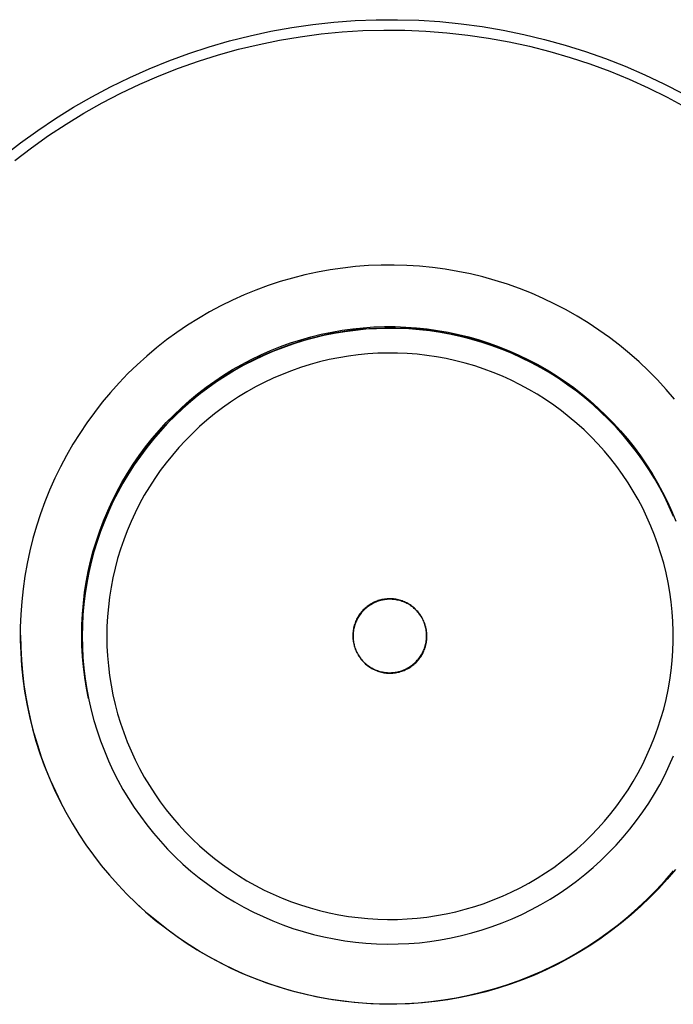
# Model space of a CAD drawing. Header units: millimetres. Extents: x 2619 to 3190, y 0 to 1912.
# Tile 10 of 15: x 3035 to 3088, y 95 to 175. Entities that reach past the tile are written whole.
import ezdxf

# ---------------------------------------------------------------- set-up
doc = ezdxf.new("R2010")
doc.units = ezdxf.units.MM
doc.layers.add('Make2D$Hidden$Curves', color=7, linetype='Continuous', true_color=0xe6e6e6)
doc.layers.add('Make2D$Visible$Curves', color=7, linetype='Continuous', true_color=0x000000)

msp = doc.modelspace()

# ---------------------------------------------------------------- linework, layer by layer
at = {"layer": 'Make2D$Hidden$Curves'}
for p, q in [((3055.204, 174.026), (3056.903, 174.331)), ((3056.903, 174.331), (3058.611, 174.578)), ((3058.611, 174.578), (3060.326, 174.765)), ((3060.326, 174.765), (3062.047, 174.893)), ((3062.047, 174.893), (3063.771, 174.961)), ((3063.771, 174.961), (3065.497, 174.97)), ((3065.497, 174.97), (3067.222, 174.92)), ((3067.222, 174.92), (3068.944, 174.81)), ((3068.944, 174.81), (3070.661, 174.64)), ((3070.661, 174.64), (3072.372, 174.411)), ((3072.372, 174.411), (3074.073, 174.124)), ((3051.844, 173.241), (3053.517, 173.662)), ((3053.517, 173.662), (3055.204, 174.026)), ((3055.92, 173.306), (3057.601, 173.588)), ((3057.601, 173.588), (3059.291, 173.812)), ((3059.291, 173.812), (3060.987, 173.976)), ((3060.987, 173.976), (3062.688, 174.082)), ((3062.688, 174.082), (3064.392, 174.129)), ((3064.392, 174.129), (3066.096, 174.117)), ((3066.096, 174.117), (3067.799, 174.046)), ((3067.799, 174.046), (3069.498, 173.916)), ((3069.498, 173.916), (3071.192, 173.727)), ((3071.192, 173.727), (3072.878, 173.479)), ((3074.073, 174.124), (3075.764, 173.778)), ((3075.764, 173.778), (3077.442, 173.373)), ((3048.546, 172.225), (3050.186, 172.762)), ((3050.186, 172.762), (3051.844, 173.241)), ((3052.593, 172.568), (3054.25, 172.966)), ((3054.25, 172.966), (3055.92, 173.306)), ((3072.878, 173.479), (3074.555, 173.173)), ((3074.555, 173.173), (3076.22, 172.809)), ((3076.22, 172.809), (3077.871, 172.387)), ((3077.442, 173.373), (3079.104, 172.911)), ((3079.104, 172.911), (3080.75, 172.392)), ((3046.925, 171.633), (3048.546, 172.225)), ((3049.325, 171.601), (3050.95, 172.113)), ((3050.95, 172.113), (3052.593, 172.568)), ((3077.871, 172.387), (3079.507, 171.909)), ((3080.75, 172.392), (3082.377, 171.817)), ((3045.325, 170.985), (3046.925, 171.633)), ((3047.718, 171.033), (3049.325, 171.601)), ((3079.507, 171.909), (3081.125, 171.374)), ((3081.125, 171.374), (3082.724, 170.783)), ((3082.377, 171.817), (3083.983, 171.185)), ((3083.983, 171.185), (3085.566, 170.499)), ((3043.749, 170.282), (3045.325, 170.985)), ((3044.568, 169.732), (3046.132, 170.41)), ((3046.132, 170.41), (3047.718, 171.033)), ((3082.724, 170.783), (3084.301, 170.137)), ((3085.566, 170.499), (3087.125, 169.758)), ((3040.675, 168.716), (3042.198, 169.526)), ((3042.198, 169.526), (3043.749, 170.282)), ((3043.029, 169.001), (3044.568, 169.732)), ((3084.301, 170.137), (3085.855, 169.437)), ((3087.125, 169.758), (3088.657, 168.964)), ((3041.516, 168.216), (3043.029, 169.001)), ((3085.855, 169.437), (3087.384, 168.684)), ((3039.18, 167.854), (3040.675, 168.716)), ((3040.031, 167.379), (3041.516, 168.216)), ((3087.384, 168.684), (3088.885, 167.878)), ((3037.715, 166.941), (3039.18, 167.854)), ((3038.576, 166.492), (3040.031, 167.379)), ((3036.283, 165.978), (3037.715, 166.941)), ((3037.152, 165.554), (3038.576, 166.492)), ((3034.885, 164.966), (3036.283, 165.978)), ((3035.762, 164.568), (3037.152, 165.554)), ((3033.523, 163.906), (3034.885, 164.966)), ((3034.407, 163.534), (3035.762, 164.568)), ((3059.157, 147.176), (3058.388, 146.964)), ((3059.934, 147.361), (3059.157, 147.176)), ((3060.716, 147.519), (3059.934, 147.361)), ((3061.504, 147.651), (3060.716, 147.519)), ((3062.296, 147.754), (3061.504, 147.651)), ((3063.09, 147.83), (3062.296, 147.754)), ((3063.887, 147.879), (3063.09, 147.83)), ((3064.685, 147.9), (3063.887, 147.879)), ((3065.484, 147.893), (3064.685, 147.9)), ((3066.281, 147.858), (3065.484, 147.893)), ((3067.077, 147.796), (3066.281, 147.858)), ((3067.871, 147.706), (3067.077, 147.796)), ((3068.66, 147.588), (3067.871, 147.706)), ((3069.445, 147.444), (3068.66, 147.588)), ((3070.225, 147.272), (3069.445, 147.444)), ((3070.998, 147.073), (3070.225, 147.272)), ((3056.873, 146.46), (3056.129, 146.169)), ((3057.626, 146.725), (3056.873, 146.46)), ((3058.388, 146.964), (3057.626, 146.725)), ((3071.764, 146.848), (3070.998, 147.073)), ((3072.522, 146.596), (3071.764, 146.848)), ((3073.27, 146.317), (3072.522, 146.596)), ((3055.397, 145.852), (3054.675, 145.51)), ((3056.129, 146.169), (3055.397, 145.852)), ((3074.008, 146.014), (3073.27, 146.317)), ((3074.736, 145.684), (3074.008, 146.014)), ((3075.451, 145.33), (3074.736, 145.684)), ((3053.27, 144.752), (3052.588, 144.337)), ((3053.966, 145.143), (3053.27, 144.752)), ((3054.675, 145.51), (3053.966, 145.143)), ((3076.154, 144.951), (3075.451, 145.33)), ((3076.843, 144.548), (3076.154, 144.951)), ((3052.588, 144.337), (3051.921, 143.899)), ((3077.518, 144.121), (3076.843, 144.548)), ((3078.177, 143.671), (3077.518, 144.121)), ((3051.269, 143.437), (3050.634, 142.953)), ((3051.921, 143.899), (3051.269, 143.437)), ((3078.82, 143.198), (3078.177, 143.671)), ((3079.447, 142.703), (3078.82, 143.198)), ((3050.016, 142.448), (3049.416, 141.921)), ((3050.634, 142.953), (3050.016, 142.448)), ((3080.056, 142.187), (3079.447, 142.703)), ((3049.416, 141.921), (3048.835, 141.374)), ((3080.647, 141.65), (3080.056, 142.187)), ((3081.219, 141.093), (3080.647, 141.65)), ((3048.273, 140.807), (3047.73, 140.221)), ((3048.835, 141.374), (3048.273, 140.807)), ((3081.771, 140.516), (3081.219, 141.093)), ((3047.73, 140.221), (3047.209, 139.616)), ((3082.303, 139.921), (3081.771, 140.516)), ((3047.209, 139.616), (3046.709, 138.994)), ((3082.814, 139.307), (3082.303, 139.921)), ((3083.303, 138.677), (3082.814, 139.307)), ((3046.231, 138.355), (3045.775, 137.699)), ((3046.709, 138.994), (3046.231, 138.355)), ((3083.77, 138.029), (3083.303, 138.677)), ((3045.775, 137.699), (3045.342, 137.028)), ((3084.214, 137.366), (3083.77, 138.029)), ((3045.342, 137.028), (3044.933, 136.343)), ((3084.635, 136.687), (3084.214, 137.366)), ((3044.933, 136.343), (3044.548, 135.643)), ((3085.032, 135.995), (3084.635, 136.687)), ((3085.405, 135.289), (3085.032, 135.995)), ((3044.548, 135.643), (3044.188, 134.931)), ((3085.753, 134.57), (3085.405, 135.289)), ((3044.188, 134.931), (3043.852, 134.207)), ((3086.077, 133.84), (3085.753, 134.57)), ((3043.852, 134.207), (3043.542, 133.471)), ((3086.374, 133.099), (3086.077, 133.84)), ((3043.542, 133.471), (3043.257, 132.725)), ((3086.646, 132.349), (3086.374, 133.099)), ((3042.998, 131.97), (3042.766, 131.206)), ((3043.257, 132.725), (3042.998, 131.97)), ((3086.891, 131.589), (3086.646, 132.349)), ((3042.766, 131.206), (3042.561, 130.434)), ((3087.11, 130.821), (3086.891, 131.589)), ((3042.561, 130.434), (3042.382, 129.656)), ((3087.302, 130.046), (3087.11, 130.821)), ((3042.382, 129.656), (3042.231, 128.872)), ((3087.467, 129.265), (3087.302, 130.046)), ((3042.231, 128.872), (3042.106, 128.084)), ((3087.605, 128.479), (3087.467, 129.265)), ((3042.106, 128.084), (3042.01, 127.291)), ((3087.715, 127.688), (3087.605, 128.479)), ((3042.01, 127.291), (3041.94, 126.496)), ((3087.798, 126.894), (3087.715, 127.688)), ((3041.94, 126.496), (3041.899, 125.699)), ((3087.854, 126.097), (3087.798, 126.894)), ((3041.899, 125.699), (3041.885, 124.9)), ((3087.882, 125.3), (3087.854, 126.097)), ((3041.885, 124.9), (3041.899, 124.102)), ((3087.882, 124.501), (3087.882, 125.3)), ((3041.899, 124.102), (3041.94, 123.305)), ((3087.854, 123.703), (3087.882, 124.501)), ((3041.94, 123.305), (3042.01, 122.509)), ((3087.798, 122.907), (3087.854, 123.703)), ((3042.01, 122.509), (3042.106, 121.717)), ((3087.715, 122.113), (3087.798, 122.907)), ((3042.106, 121.717), (3042.231, 120.928)), ((3087.605, 121.322), (3087.715, 122.113)), ((3042.231, 120.928), (3042.382, 120.144)), ((3087.467, 120.536), (3087.605, 121.322)), ((3042.382, 120.144), (3042.561, 119.366)), ((3087.302, 119.755), (3087.467, 120.536)), ((3042.561, 119.366), (3042.766, 118.595)), ((3087.11, 118.98), (3087.302, 119.755)), ((3042.766, 118.595), (3042.998, 117.831)), ((3086.891, 118.212), (3087.11, 118.98)), ((3042.998, 117.831), (3043.257, 117.076)), ((3086.646, 117.452), (3086.891, 118.212)), ((3043.257, 117.076), (3043.542, 116.33)), ((3086.374, 116.701), (3086.646, 117.452)), ((3043.542, 116.33), (3043.852, 115.594)), ((3085.753, 115.23), (3086.077, 115.961)), ((3086.077, 115.961), (3086.374, 116.701)), ((3043.852, 115.594), (3044.188, 114.87)), ((3085.405, 114.512), (3085.753, 115.23)), ((3044.188, 114.87), (3044.548, 114.157)), ((3085.032, 113.806), (3085.405, 114.512)), ((3044.548, 114.157), (3044.933, 113.458)), ((3084.635, 113.114), (3085.032, 113.806)), ((3044.933, 113.458), (3045.342, 112.772)), ((3045.342, 112.772), (3045.775, 112.102)), ((3084.214, 112.435), (3084.635, 113.114)), ((3045.775, 112.102), (3046.231, 111.446)), ((3083.77, 111.772), (3084.214, 112.435)), ((3046.231, 111.446), (3046.709, 110.807)), ((3083.303, 111.124), (3083.77, 111.772)), ((3046.709, 110.807), (3047.209, 110.184)), ((3082.303, 109.88), (3082.814, 110.493)), ((3082.814, 110.493), (3083.303, 111.124)), ((3047.209, 110.184), (3047.73, 109.58)), ((3047.73, 109.58), (3048.273, 108.994)), ((3081.771, 109.284), (3082.303, 109.88)), ((3048.273, 108.994), (3048.835, 108.427)), ((3081.219, 108.708), (3081.771, 109.284)), ((3048.835, 108.427), (3049.416, 107.879)), ((3080.056, 107.614), (3080.647, 108.151)), ((3080.647, 108.151), (3081.219, 108.708)), ((3049.416, 107.879), (3050.016, 107.353)), ((3050.016, 107.353), (3050.634, 106.847)), ((3079.447, 107.097), (3080.056, 107.614)), ((3050.634, 106.847), (3051.269, 106.364)), ((3051.269, 106.364), (3051.921, 105.902)), ((3078.177, 106.13), (3078.82, 106.603)), ((3078.82, 106.603), (3079.447, 107.097)), ((3051.921, 105.902), (3052.588, 105.464)), ((3076.843, 105.253), (3077.518, 105.68)), ((3077.518, 105.68), (3078.177, 106.13)), ((3052.588, 105.464), (3053.27, 105.049)), ((3053.27, 105.049), (3053.966, 104.658)), ((3075.451, 104.471), (3076.154, 104.85)), ((3076.154, 104.85), (3076.843, 105.253)), ((3053.966, 104.658), (3054.675, 104.291)), ((3054.675, 104.291), (3055.397, 103.949)), ((3074.008, 103.787), (3074.736, 104.117)), ((3074.736, 104.117), (3075.451, 104.471)), ((3055.397, 103.949), (3056.129, 103.632)), ((3056.129, 103.632), (3056.873, 103.341)), ((3056.873, 103.341), (3057.626, 103.076)), ((3071.764, 102.953), (3072.522, 103.205)), ((3072.522, 103.205), (3073.27, 103.483)), ((3073.27, 103.483), (3074.008, 103.787)), ((3057.626, 103.076), (3058.388, 102.837)), ((3058.388, 102.837), (3059.157, 102.625)), ((3059.157, 102.625), (3059.934, 102.44)), ((3059.934, 102.44), (3060.716, 102.281)), ((3068.66, 102.212), (3069.445, 102.357)), ((3069.445, 102.357), (3070.225, 102.529)), ((3070.225, 102.529), (3070.998, 102.728)), ((3070.998, 102.728), (3071.764, 102.953)), ((3060.716, 102.281), (3061.504, 102.15)), ((3061.504, 102.15), (3062.296, 102.047)), ((3062.296, 102.047), (3063.09, 101.971)), ((3063.09, 101.971), (3063.887, 101.922)), ((3063.887, 101.922), (3064.685, 101.901)), ((3064.685, 101.901), (3065.484, 101.908)), ((3065.484, 101.908), (3066.281, 101.943)), ((3066.281, 101.943), (3067.077, 102.005)), ((3067.077, 102.005), (3067.871, 102.095)), ((3067.871, 102.095), (3068.66, 102.212))]:
    msp.add_line(p, q, dxfattribs=at)
at = {"layer": 'Make2D$Visible$Curves'}
for p, q in [((3058.996, 154.469), (3057.978, 154.247)), ((3060.022, 154.654), (3058.996, 154.469)), ((3061.053, 154.804), (3060.022, 154.654)), ((3062.089, 154.918), (3061.053, 154.804)), ((3063.128, 154.996), (3062.089, 154.918)), ((3064.169, 155.038), (3063.128, 154.996)), ((3065.211, 155.044), (3064.169, 155.038)), ((3066.253, 155.014), (3065.211, 155.044)), ((3067.293, 154.947), (3066.253, 155.014)), ((3068.33, 154.844), (3067.293, 154.947)), ((3069.362, 154.706), (3068.33, 154.844)), ((3070.39, 154.531), (3069.362, 154.706)), ((3071.41, 154.321), (3070.39, 154.531)), ((3055.967, 153.7), (3054.978, 153.374)), ((3056.968, 153.991), (3055.967, 153.7)), ((3057.978, 154.247), (3056.968, 153.991)), ((3072.423, 154.076), (3071.41, 154.321)), ((3073.427, 153.795), (3072.423, 154.076)), ((3074.42, 153.48), (3073.427, 153.795)), ((3054, 153.014), (3053.035, 152.62)), ((3054.978, 153.374), (3054, 153.014)), ((3075.402, 153.131), (3074.42, 153.48)), ((3076.371, 152.748), (3075.402, 153.131)), ((3077.326, 152.331), (3076.371, 152.748)), ((3052.084, 152.193), (3051.149, 151.733)), ((3053.035, 152.62), (3052.084, 152.193)), ((3078.266, 151.881), (3077.326, 152.331)), ((3050.231, 151.241), (3049.33, 150.717)), ((3051.149, 151.733), (3050.231, 151.241)), ((3079.19, 151.399), (3078.266, 151.881)), ((3080.097, 150.886), (3079.19, 151.399)), ((3049.33, 150.717), (3048.448, 150.162)), ((3080.985, 150.341), (3080.097, 150.886)), ((3081.854, 149.765), (3080.985, 150.341)), ((3047.585, 149.577), (3046.744, 148.963)), ((3048.448, 150.162), (3047.585, 149.577)), ((3059.303, 149.422), (3060.149, 149.599)), ((3060.141, 149.503), (3060.999, 149.654)), ((3060.149, 149.599), (3061.001, 149.747)), ((3061.21, 149.629), (3060.354, 149.486)), ((3060.999, 149.654), (3061.862, 149.775)), ((3061.001, 149.747), (3061.858, 149.866)), ((3062.071, 149.741), (3061.21, 149.629)), ((3061.858, 149.866), (3062.718, 149.955)), ((3061.862, 149.775), (3062.729, 149.865)), ((3062.934, 149.824), (3062.071, 149.741)), ((3062.718, 149.955), (3063.581, 150.014)), ((3062.729, 149.865), (3063.598, 149.926)), ((3063.801, 149.877), (3062.934, 149.824)), ((3063.581, 150.014), (3064.445, 150.043)), ((3063.598, 149.926), (3064.469, 149.955)), ((3064.668, 149.899), (3063.801, 149.877)), ((3064.445, 150.043), (3065.309, 150.042)), ((3064.469, 149.955), (3065.34, 149.955)), ((3065.536, 149.892), (3064.668, 149.899)), ((3065.309, 150.042), (3066.173, 150.011)), ((3065.34, 149.955), (3066.211, 149.924)), ((3066.403, 149.854), (3065.536, 149.892)), ((3066.173, 150.011), (3067.036, 149.951)), ((3066.211, 149.924), (3067.08, 149.863)), ((3067.268, 149.787), (3066.403, 149.854)), ((3067.036, 149.951), (3067.896, 149.86)), ((3067.08, 149.863), (3067.947, 149.772)), ((3068.13, 149.689), (3067.268, 149.787)), ((3067.896, 149.86), (3068.752, 149.74)), ((3067.947, 149.772), (3068.81, 149.65)), ((3068.989, 149.561), (3068.13, 149.689)), ((3068.752, 149.74), (3069.604, 149.591)), ((3068.81, 149.65), (3069.668, 149.498)), ((3069.842, 149.404), (3068.989, 149.561)), ((3069.604, 149.591), (3070.45, 149.412)), ((3082.702, 149.16), (3081.854, 149.765)), ((3046.744, 148.963), (3045.924, 148.319)), ((3056.777, 148.603), (3057.606, 148.872)), ((3056.808, 148.716), (3057.631, 148.98)), ((3057.823, 148.882), (3056.995, 148.623)), ((3057.606, 148.872), (3058.443, 149.112)), ((3057.631, 148.98), (3058.463, 149.216)), ((3058.659, 149.113), (3057.823, 148.882)), ((3058.443, 149.112), (3059.289, 149.322)), ((3058.463, 149.216), (3059.303, 149.422)), ((3059.503, 149.314), (3058.659, 149.113)), ((3059.289, 149.322), (3060.141, 149.503)), ((3060.354, 149.486), (3059.503, 149.314)), ((3069.668, 149.498), (3070.52, 149.317)), ((3070.689, 149.217), (3069.842, 149.404)), ((3070.45, 149.412), (3071.289, 149.204)), ((3070.52, 149.317), (3071.365, 149.106)), ((3071.53, 149.001), (3070.689, 149.217)), ((3071.289, 149.204), (3072.121, 148.967)), ((3071.365, 149.106), (3072.203, 148.865)), ((3072.362, 148.756), (3071.53, 149.001)), ((3072.121, 148.967), (3072.944, 148.701)), ((3072.203, 148.865), (3073.031, 148.596)), ((3073.186, 148.482), (3072.362, 148.756)), ((3083.529, 148.526), (3082.702, 149.16)), ((3045.924, 148.319), (3045.127, 147.648)), ((3054.353, 147.626), (3055.15, 147.98)), ((3054.4, 147.755), (3055.191, 148.103)), ((3055.368, 148.018), (3054.571, 147.674)), ((3055.15, 147.98), (3055.958, 148.306)), ((3055.191, 148.103), (3055.994, 148.424)), ((3056.176, 148.334), (3055.368, 148.018)), ((3055.958, 148.306), (3056.777, 148.603)), ((3055.994, 148.424), (3056.808, 148.716)), ((3056.995, 148.623), (3056.176, 148.334)), ((3072.944, 148.701), (3073.757, 148.407)), ((3073.031, 148.596), (3073.85, 148.298)), ((3073.999, 148.18), (3073.186, 148.482)), ((3073.757, 148.407), (3074.559, 148.086)), ((3073.85, 148.298), (3074.658, 147.971)), ((3074.802, 147.849), (3073.999, 148.18)), ((3074.559, 148.086), (3075.35, 147.736)), ((3074.658, 147.971), (3075.454, 147.616)), ((3084.333, 147.863), (3083.529, 148.526)), ((3045.127, 147.648), (3044.354, 146.949)), ((3052.8, 146.836), (3053.57, 147.245)), ((3052.855, 146.978), (3053.621, 147.38)), ((3053.787, 147.302), (3053.016, 146.904)), ((3053.57, 147.245), (3054.353, 147.626)), ((3053.621, 147.38), (3054.4, 147.755)), ((3054.571, 147.674), (3053.787, 147.302)), ((3075.592, 147.491), (3074.802, 147.849)), ((3075.35, 147.736), (3076.129, 147.36)), ((3075.454, 147.616), (3076.237, 147.234)), ((3076.37, 147.106), (3075.592, 147.491)), ((3076.129, 147.36), (3076.894, 146.957)), ((3076.237, 147.234), (3077.006, 146.825)), ((3085.113, 147.173), (3084.333, 147.863)), ((3085.87, 146.456), (3085.113, 147.173)), ((3044.354, 146.949), (3043.606, 146.224)), ((3051.306, 145.94), (3052.045, 146.401)), ((3051.368, 146.096), (3052.104, 146.55)), ((3052.26, 146.478), (3051.519, 146.027)), ((3052.045, 146.401), (3052.8, 146.836)), ((3052.104, 146.55), (3052.855, 146.978)), ((3053.016, 146.904), (3052.26, 146.478)), ((3077.134, 146.694), (3076.37, 147.106)), ((3076.894, 146.957), (3077.644, 146.527)), ((3077.006, 146.825), (3077.761, 146.389)), ((3077.883, 146.256), (3077.134, 146.694)), ((3077.644, 146.527), (3078.379, 146.072)), ((3077.761, 146.389), (3078.499, 145.927)), ((3086.601, 145.713), (3085.87, 146.456)), ((3043.606, 146.224), (3042.883, 145.473)), ((3049.945, 145.114), (3050.648, 145.617)), ((3050.793, 145.551), (3050.085, 145.049)), ((3050.583, 145.453), (3051.306, 145.94)), ((3050.648, 145.617), (3051.368, 146.096)), ((3051.519, 146.027), (3050.793, 145.551)), ((3078.616, 145.792), (3077.883, 146.256)), ((3078.379, 146.072), (3079.098, 145.592)), ((3078.499, 145.927), (3079.222, 145.44)), ((3079.333, 145.303), (3078.616, 145.792)), ((3079.098, 145.592), (3079.8, 145.087)), ((3087.305, 144.945), (3086.601, 145.713)), ((3042.883, 145.473), (3042.187, 144.698)), ((3049.191, 144.406), (3049.878, 144.941)), ((3049.26, 144.586), (3049.945, 145.114)), ((3050.085, 145.049), (3049.395, 144.523)), ((3049.878, 144.941), (3050.583, 145.453)), ((3079.222, 145.44), (3079.927, 144.927)), ((3080.032, 144.789), (3079.333, 145.303)), ((3079.8, 145.087), (3080.484, 144.558)), ((3079.927, 144.927), (3080.613, 144.391)), ((3080.713, 144.251), (3080.032, 144.789)), ((3087.983, 144.153), (3087.305, 144.945)), ((3042.187, 144.698), (3041.518, 143.899)), ((3047.947, 143.462), (3048.594, 144.035)), ((3048.723, 143.974), (3048.071, 143.401)), ((3048.523, 143.846), (3049.191, 144.406)), ((3048.594, 144.035), (3049.26, 144.586)), ((3049.395, 144.523), (3048.723, 143.974)), ((3080.484, 144.558), (3081.15, 144.006)), ((3080.613, 144.391), (3081.28, 143.83)), ((3081.375, 143.69), (3080.713, 144.251)), ((3081.15, 144.006), (3081.796, 143.431)), ((3041.518, 143.899), (3040.877, 143.077)), ((3047.248, 142.659), (3047.875, 143.263)), ((3047.32, 142.866), (3047.947, 143.462)), ((3048.071, 143.401), (3047.439, 142.807)), ((3047.875, 143.263), (3048.523, 143.846)), ((3081.28, 143.83), (3081.928, 143.247)), ((3082.018, 143.107), (3081.375, 143.69)), ((3081.796, 143.431), (3082.421, 142.834)), ((3081.928, 143.247), (3082.555, 142.642)), ((3040.877, 143.077), (3040.266, 142.233)), ((3046.642, 142.032), (3047.248, 142.659)), ((3046.714, 142.249), (3047.32, 142.866)), ((3047.439, 142.807), (3046.828, 142.19)), ((3082.639, 142.501), (3082.018, 143.107)), ((3082.421, 142.834), (3083.026, 142.216)), ((3082.555, 142.642), (3083.16, 142.015)), ((3083.239, 141.874), (3082.639, 142.501)), ((3040.266, 142.233), (3039.684, 141.369)), ((3045.568, 140.954), (3046.13, 141.611)), ((3046.239, 141.553), (3045.672, 140.896)), ((3046.059, 141.385), (3046.642, 142.032)), ((3046.13, 141.611), (3046.714, 142.249)), ((3046.828, 142.19), (3046.239, 141.553)), ((3083.026, 142.216), (3083.609, 141.577)), ((3083.16, 142.015), (3083.743, 141.368)), ((3083.817, 141.227), (3083.239, 141.874)), ((3083.609, 141.577), (3084.169, 140.919)), ((3039.684, 141.369), (3039.132, 140.485)), ((3045.03, 140.277), (3045.568, 140.954)), ((3045.672, 140.896), (3045.128, 140.22)), ((3045.498, 140.718), (3046.059, 141.385)), ((3083.743, 141.368), (3084.303, 140.7)), ((3084.373, 140.56), (3083.817, 141.227)), ((3084.169, 140.919), (3084.707, 140.241)), ((3039.132, 140.485), (3038.611, 139.582)), ((3044.448, 139.328), (3044.961, 140.032)), ((3044.515, 139.583), (3045.03, 140.277)), ((3045.128, 140.22), (3044.609, 139.525)), ((3044.961, 140.032), (3045.498, 140.718)), ((3084.303, 140.7), (3084.839, 140.013)), ((3084.904, 139.874), (3084.373, 140.56)), ((3084.707, 140.241), (3085.22, 139.546)), ((3084.839, 140.013), (3085.351, 139.308)), ((3038.611, 139.582), (3038.122, 138.662)), ((3043.96, 138.606), (3044.448, 139.328)), ((3044.024, 138.871), (3044.515, 139.583)), ((3044.609, 139.525), (3044.113, 138.812)), ((3085.412, 139.171), (3084.904, 139.874)), ((3085.22, 139.546), (3085.709, 138.833)), ((3085.351, 139.308), (3085.838, 138.586)), ((3085.895, 138.45), (3085.412, 139.171)), ((3038.122, 138.662), (3037.665, 137.725)), ((3043.498, 137.867), (3043.96, 138.606)), ((3043.559, 138.142), (3044.024, 138.871)), ((3044.113, 138.812), (3043.643, 138.083)), ((3085.709, 138.833), (3086.174, 138.103)), ((3085.838, 138.586), (3086.3, 137.847)), ((3086.353, 137.712), (3085.895, 138.45)), ((3037.665, 137.725), (3037.242, 136.773)), ((3043.061, 137.113), (3043.498, 137.867)), ((3043.119, 137.398), (3043.559, 138.142)), ((3043.643, 138.083), (3043.198, 137.338)), ((3086.174, 138.103), (3086.612, 137.358)), ((3086.3, 137.847), (3086.736, 137.092)), ((3086.784, 136.959), (3086.353, 137.712)), ((3037.242, 136.773), (3036.851, 135.807)), ((3042.652, 136.344), (3043.061, 137.113)), ((3042.705, 136.639), (3043.119, 137.398)), ((3043.198, 137.338), (3042.78, 136.578)), ((3086.612, 137.358), (3087.025, 136.599)), ((3086.736, 137.092), (3087.145, 136.323)), ((3087.19, 136.192), (3086.784, 136.959)), ((3042.269, 135.561), (3042.652, 136.344)), ((3042.317, 135.866), (3042.705, 136.639)), ((3042.78, 136.578), (3042.388, 135.803)), ((3087.025, 136.599), (3087.411, 135.825)), ((3087.568, 135.411), (3087.19, 136.192)), ((3036.851, 135.807), (3036.494, 134.828)), ((3041.914, 134.766), (3042.269, 135.561)), ((3041.956, 135.08), (3042.317, 135.866)), ((3042.388, 135.803), (3042.023, 135.016)), ((3087.411, 135.825), (3087.771, 135.038)), ((3087.919, 134.618), (3087.568, 135.411)), ((3036.494, 134.828), (3036.171, 133.837)), ((3041.623, 134.282), (3041.956, 135.08)), ((3042.023, 135.016), (3041.686, 134.216)), ((3087.771, 135.038), (3088.103, 134.24)), ((3036.171, 133.837), (3035.883, 132.836)), ((3041.318, 133.473), (3041.623, 134.282)), ((3041.686, 134.216), (3041.376, 133.406)), ((3035.883, 132.836), (3035.63, 131.825)), ((3041.04, 132.654), (3041.318, 133.473)), ((3041.376, 133.406), (3041.095, 132.585)), ((3040.791, 131.826), (3041.04, 132.654)), ((3041.095, 132.585), (3040.843, 131.754)), ((3035.63, 131.825), (3035.413, 130.806)), ((3040.571, 130.99), (3040.791, 131.826)), ((3040.843, 131.754), (3040.619, 130.916)), ((3035.413, 130.806), (3035.23, 129.78)), ((3040.38, 130.147), (3040.571, 130.99)), ((3040.619, 130.916), (3040.425, 130.07)), ((3035.23, 129.78), (3035.084, 128.748)), ((3040.219, 129.297), (3040.38, 130.147)), ((3040.425, 130.07), (3040.261, 129.218)), ((3035.084, 128.748), (3034.973, 127.712)), ((3040.086, 128.443), (3040.219, 129.297)), ((3040.261, 129.218), (3040.126, 128.361)), ((3039.984, 127.584), (3040.086, 128.443)), ((3040.126, 128.361), (3040.02, 127.499)), ((3064.849, 127.94), (3064.745, 127.938)), ((3064.952, 127.939), (3064.849, 127.94)), ((3034.973, 127.712), (3034.899, 126.673)), ((3039.911, 126.722), (3039.984, 127.584)), ((3040.02, 127.499), (3039.945, 126.635)), ((3062.861, 127.177), (3062.785, 127.107)), ((3062.94, 127.245), (3062.861, 127.177)), ((3062.944, 127.188), (3062.866, 127.119)), ((3063.021, 127.31), (3062.94, 127.245)), ((3063.024, 127.254), (3062.944, 127.188)), ((3063.103, 127.372), (3063.021, 127.31)), ((3063.107, 127.317), (3063.024, 127.254)), ((3063.188, 127.431), (3063.103, 127.372)), ((3063.192, 127.377), (3063.107, 127.317)), ((3063.275, 127.487), (3063.188, 127.431)), ((3063.279, 127.434), (3063.192, 127.377)), ((3063.364, 127.541), (3063.275, 127.487)), ((3063.368, 127.488), (3063.279, 127.434)), ((3063.455, 127.591), (3063.364, 127.541)), ((3063.458, 127.539), (3063.368, 127.488)), ((3063.547, 127.638), (3063.455, 127.591)), ((3063.551, 127.587), (3063.458, 127.539)), ((3063.641, 127.681), (3063.547, 127.638)), ((3063.645, 127.632), (3063.551, 127.587)), ((3063.737, 127.722), (3063.641, 127.681)), ((3063.74, 127.673), (3063.645, 127.632)), ((3063.834, 127.759), (3063.737, 127.722)), ((3063.837, 127.711), (3063.74, 127.673)), ((3063.931, 127.793), (3063.834, 127.759)), ((3063.935, 127.746), (3063.837, 127.711)), ((3064.031, 127.823), (3063.931, 127.793)), ((3064.034, 127.777), (3063.935, 127.746)), ((3064.131, 127.85), (3064.031, 127.823)), ((3064.134, 127.805), (3064.034, 127.777)), ((3064.232, 127.874), (3064.131, 127.85)), ((3064.236, 127.829), (3064.134, 127.805)), ((3064.333, 127.894), (3064.232, 127.874)), ((3064.338, 127.85), (3064.236, 127.829)), ((3064.435, 127.91), (3064.333, 127.894)), ((3064.44, 127.867), (3064.338, 127.85)), ((3064.538, 127.923), (3064.435, 127.91)), ((3064.543, 127.881), (3064.44, 127.867)), ((3064.642, 127.932), (3064.538, 127.923)), ((3064.647, 127.891), (3064.543, 127.881)), ((3064.745, 127.938), (3064.642, 127.932)), ((3064.751, 127.897), (3064.647, 127.891)), ((3064.855, 127.9), (3064.751, 127.897)), ((3064.959, 127.899), (3064.855, 127.9)), ((3065.056, 127.934), (3064.952, 127.939)), ((3065.063, 127.895), (3064.959, 127.899)), ((3065.159, 127.925), (3065.056, 127.934)), ((3065.166, 127.887), (3065.063, 127.895)), ((3065.262, 127.913), (3065.159, 127.925)), ((3065.27, 127.876), (3065.166, 127.887)), ((3065.364, 127.898), (3065.262, 127.913)), ((3065.373, 127.86), (3065.27, 127.876)), ((3065.466, 127.879), (3065.364, 127.898)), ((3065.475, 127.842), (3065.373, 127.86)), ((3065.567, 127.856), (3065.466, 127.879)), ((3065.577, 127.82), (3065.475, 127.842)), ((3065.668, 127.83), (3065.567, 127.856)), ((3065.678, 127.794), (3065.577, 127.82)), ((3065.767, 127.8), (3065.668, 127.83)), ((3065.777, 127.765), (3065.678, 127.794)), ((3065.865, 127.767), (3065.767, 127.8)), ((3065.876, 127.732), (3065.777, 127.765)), ((3065.962, 127.731), (3065.865, 127.767)), ((3065.974, 127.696), (3065.876, 127.732)), ((3066.058, 127.691), (3065.962, 127.731)), ((3066.07, 127.656), (3065.974, 127.696)), ((3066.152, 127.648), (3066.058, 127.691)), ((3066.165, 127.614), (3066.07, 127.656)), ((3066.245, 127.602), (3066.152, 127.648)), ((3066.258, 127.568), (3066.165, 127.614)), ((3066.336, 127.553), (3066.245, 127.602)), ((3066.35, 127.518), (3066.258, 127.568)), ((3066.425, 127.5), (3066.336, 127.553)), ((3066.44, 127.466), (3066.35, 127.518)), ((3066.513, 127.445), (3066.425, 127.5)), ((3066.528, 127.411), (3066.44, 127.466)), ((3066.598, 127.386), (3066.513, 127.445)), ((3066.614, 127.352), (3066.528, 127.411)), ((3066.682, 127.325), (3066.598, 127.386)), ((3066.698, 127.291), (3066.614, 127.352)), ((3066.763, 127.26), (3066.682, 127.325)), ((3066.78, 127.226), (3066.698, 127.291)), ((3066.842, 127.193), (3066.763, 127.26)), ((3066.859, 127.159), (3066.78, 127.226)), ((3066.918, 127.123), (3066.842, 127.193)), ((3066.936, 127.09), (3066.859, 127.159)), ((3034.899, 126.673), (3034.86, 125.631)), ((3039.868, 125.859), (3039.911, 126.722)), ((3039.945, 126.635), (3039.9, 125.768)), ((3062.222, 126.368), (3062.174, 126.276)), ((3062.273, 126.458), (3062.222, 126.368)), ((3062.282, 126.392), (3062.232, 126.3)), ((3062.327, 126.547), (3062.273, 126.458)), ((3062.335, 126.481), (3062.282, 126.392)), ((3062.384, 126.633), (3062.327, 126.547)), ((3062.392, 126.568), (3062.335, 126.481)), ((3062.444, 126.718), (3062.384, 126.633)), ((3062.451, 126.654), (3062.392, 126.568)), ((3062.507, 126.8), (3062.444, 126.718)), ((3062.513, 126.737), (3062.451, 126.654)), ((3062.572, 126.88), (3062.507, 126.8)), ((3062.578, 126.818), (3062.513, 126.737)), ((3062.641, 126.958), (3062.572, 126.88)), ((3062.646, 126.897), (3062.578, 126.818)), ((3062.712, 127.034), (3062.641, 126.958)), ((3062.717, 126.974), (3062.646, 126.897)), ((3062.785, 127.107), (3062.712, 127.034)), ((3062.79, 127.048), (3062.717, 126.974)), ((3062.866, 127.119), (3062.79, 127.048)), ((3066.993, 127.051), (3066.918, 127.123)), ((3067.011, 127.017), (3066.936, 127.09)), ((3067.064, 126.976), (3066.993, 127.051)), ((3067.083, 126.942), (3067.011, 127.017)), ((3067.133, 126.899), (3067.064, 126.976)), ((3067.153, 126.865), (3067.083, 126.942)), ((3067.2, 126.819), (3067.133, 126.899)), ((3067.219, 126.785), (3067.153, 126.865)), ((3067.263, 126.737), (3067.2, 126.819)), ((3067.283, 126.703), (3067.219, 126.785)), ((3067.324, 126.653), (3067.263, 126.737)), ((3067.344, 126.619), (3067.283, 126.703)), ((3067.381, 126.567), (3067.324, 126.653)), ((3067.402, 126.532), (3067.344, 126.619)), ((3067.436, 126.479), (3067.381, 126.567)), ((3067.457, 126.444), (3067.402, 126.532)), ((3067.486, 126.392), (3067.436, 126.479)), ((3067.534, 126.302), (3067.486, 126.392)), ((3034.86, 125.631), (3034.858, 124.589)), ((3039.855, 124.994), (3039.868, 125.859)), ((3039.9, 125.768), (3039.885, 124.9)), ((3061.933, 125.594), (3061.912, 125.492)), ((3061.957, 125.695), (3061.933, 125.594)), ((3061.973, 125.622), (3061.95, 125.52)), ((3061.985, 125.794), (3061.957, 125.695)), ((3062, 125.722), (3061.973, 125.622)), ((3062.016, 125.893), (3061.985, 125.794)), ((3062.03, 125.822), (3062, 125.722)), ((3062.051, 125.991), (3062.016, 125.893)), ((3062.064, 125.92), (3062.03, 125.822)), ((3062.089, 126.087), (3062.051, 125.991)), ((3062.101, 126.017), (3062.064, 125.92)), ((3062.13, 126.182), (3062.089, 126.087)), ((3062.141, 126.113), (3062.101, 126.017)), ((3062.174, 126.276), (3062.13, 126.182)), ((3062.185, 126.208), (3062.141, 126.113)), ((3062.232, 126.3), (3062.185, 126.208)), ((3067.578, 126.212), (3067.534, 126.302)), ((3067.584, 126.211), (3067.537, 126.304)), ((3067.619, 126.119), (3067.578, 126.212)), ((3067.628, 126.116), (3067.584, 126.211)), ((3067.657, 126.026), (3067.619, 126.119)), ((3067.668, 126.02), (3067.628, 126.116)), ((3067.692, 125.931), (3067.657, 126.026)), ((3067.705, 125.923), (3067.668, 126.02)), ((3067.724, 125.835), (3067.692, 125.931)), ((3067.739, 125.824), (3067.705, 125.923)), ((3067.753, 125.738), (3067.724, 125.835)), ((3067.77, 125.724), (3067.739, 125.824)), ((3067.778, 125.641), (3067.753, 125.738)), ((3067.797, 125.623), (3067.77, 125.724)), ((3067.8, 125.542), (3067.778, 125.641)), ((3067.82, 125.522), (3067.797, 125.623)), ((3067.818, 125.443), (3067.8, 125.542)), ((3034.929, 123.976), (3034.912, 124.985)), ((3039.871, 124.13), (3039.855, 124.994)), ((3039.885, 124.9), (3039.9, 124.033)), ((3061.864, 125.081), (3061.861, 124.977)), ((3061.861, 124.977), (3061.861, 124.874)), ((3061.861, 124.874), (3061.866, 124.77)), ((3061.871, 125.184), (3061.864, 125.081)), ((3061.866, 124.77), (3061.873, 124.667)), ((3061.881, 125.288), (3061.871, 125.184)), ((3061.895, 125.39), (3061.881, 125.288)), ((3061.887, 125.004), (3061.885, 124.9)), ((3061.885, 124.9), (3061.887, 124.803)), ((3061.892, 125.108), (3061.887, 125.004)), ((3061.887, 124.803), (3061.891, 124.705)), ((3061.901, 125.212), (3061.892, 125.108)), ((3061.912, 125.492), (3061.895, 125.39)), ((3061.914, 125.315), (3061.901, 125.212)), ((3061.93, 125.418), (3061.914, 125.315)), ((3061.95, 125.52), (3061.93, 125.418)), ((3067.834, 125.343), (3067.818, 125.443)), ((3067.84, 125.419), (3067.82, 125.522)), ((3067.845, 125.243), (3067.834, 125.343)), ((3067.856, 125.316), (3067.84, 125.419)), ((3067.854, 125.142), (3067.845, 125.243)), ((3067.853, 124.732), (3067.859, 124.836)), ((3067.859, 125.041), (3067.854, 125.142)), ((3067.869, 125.213), (3067.856, 125.316)), ((3067.861, 124.94), (3067.859, 125.041)), ((3067.859, 124.836), (3067.861, 124.94)), ((3067.878, 125.109), (3067.869, 125.213)), ((3067.883, 125.005), (3067.878, 125.109)), ((3067.878, 124.692), (3067.883, 124.796)), ((3067.885, 124.9), (3067.883, 125.005)), ((3067.883, 124.796), (3067.885, 124.9)), ((3034.858, 124.589), (3034.892, 123.548)), ((3034.979, 122.968), (3034.929, 123.976)), ((3039.918, 123.266), (3039.871, 124.13)), ((3039.9, 124.033), (3039.945, 123.166)), ((3061.873, 124.667), (3061.884, 124.564)), ((3061.884, 124.564), (3061.899, 124.461)), ((3061.891, 124.705), (3061.899, 124.608)), ((3061.899, 124.608), (3061.91, 124.511)), ((3061.899, 124.461), (3061.918, 124.359)), ((3061.91, 124.511), (3061.925, 124.414)), ((3061.918, 124.359), (3061.939, 124.258)), ((3061.925, 124.414), (3061.942, 124.318)), ((3061.939, 124.258), (3061.965, 124.158)), ((3061.942, 124.318), (3061.963, 124.223)), ((3061.963, 124.223), (3061.986, 124.128)), ((3061.965, 124.158), (3061.993, 124.058)), ((3061.986, 124.128), (3062.013, 124.034)), ((3061.993, 124.058), (3062.026, 123.96)), ((3062.013, 124.034), (3062.043, 123.941)), ((3062.026, 123.96), (3062.061, 123.862)), ((3067.682, 123.921), (3067.716, 124.019)), ((3067.706, 123.88), (3067.74, 123.978)), ((3067.716, 124.019), (3067.746, 124.119)), ((3067.74, 123.978), (3067.77, 124.078)), ((3067.746, 124.119), (3067.773, 124.219)), ((3067.77, 124.078), (3067.797, 124.179)), ((3067.773, 124.219), (3067.796, 124.321)), ((3067.796, 124.321), (3067.816, 124.423)), ((3067.797, 124.179), (3067.82, 124.28)), ((3067.816, 124.423), (3067.832, 124.526)), ((3067.82, 124.28), (3067.84, 124.382)), ((3067.832, 124.526), (3067.844, 124.629)), ((3067.84, 124.382), (3067.856, 124.485)), ((3067.844, 124.629), (3067.853, 124.732)), ((3067.856, 124.485), (3067.869, 124.589)), ((3067.869, 124.589), (3067.878, 124.692)), ((3034.892, 123.548), (3034.962, 122.508)), ((3039.994, 122.405), (3039.918, 123.266)), ((3039.945, 123.166), (3040.02, 122.302)), ((3062.043, 123.941), (3062.075, 123.849)), ((3062.061, 123.862), (3062.1, 123.766)), ((3062.075, 123.849), (3062.111, 123.758)), ((3062.1, 123.766), (3062.142, 123.672)), ((3062.111, 123.758), (3062.15, 123.668)), ((3062.142, 123.672), (3062.188, 123.578)), ((3062.15, 123.668), (3062.191, 123.58)), ((3062.188, 123.578), (3062.237, 123.487)), ((3062.237, 123.487), (3062.289, 123.396)), ((3062.289, 123.396), (3062.344, 123.308)), ((3062.31, 123.362), (3062.365, 123.273)), ((3062.344, 123.308), (3062.402, 123.222)), ((3062.365, 123.273), (3062.423, 123.187)), ((3062.402, 123.222), (3062.463, 123.138)), ((3062.423, 123.187), (3062.484, 123.102)), ((3067.233, 123.104), (3067.295, 123.187)), ((3067.256, 123.062), (3067.318, 123.146)), ((3067.295, 123.187), (3067.354, 123.272)), ((3067.318, 123.146), (3067.378, 123.231)), ((3067.354, 123.272), (3067.411, 123.36)), ((3067.378, 123.231), (3067.434, 123.319)), ((3067.411, 123.36), (3067.464, 123.449)), ((3067.434, 123.319), (3067.488, 123.408)), ((3067.464, 123.449), (3067.514, 123.54)), ((3067.488, 123.408), (3067.538, 123.499)), ((3067.514, 123.54), (3067.561, 123.633)), ((3067.538, 123.499), (3067.585, 123.592)), ((3067.561, 123.633), (3067.605, 123.728)), ((3067.585, 123.592), (3067.629, 123.687)), ((3067.605, 123.728), (3067.645, 123.823)), ((3067.629, 123.687), (3067.669, 123.783)), ((3067.645, 123.823), (3067.682, 123.921)), ((3067.669, 123.783), (3067.706, 123.88)), ((3034.962, 122.508), (3035.068, 121.471)), ((3035.064, 121.963), (3034.979, 122.968)), ((3040.101, 121.547), (3039.994, 122.405)), ((3062.463, 123.138), (3062.527, 123.056)), ((3062.484, 123.102), (3062.547, 123.02)), ((3062.527, 123.056), (3062.593, 122.976)), ((3062.547, 123.02), (3062.614, 122.94)), ((3062.593, 122.976), (3062.663, 122.898)), ((3062.614, 122.94), (3062.683, 122.862)), ((3062.663, 122.898), (3062.735, 122.823)), ((3062.683, 122.862), (3062.756, 122.787)), ((3062.735, 122.823), (3062.81, 122.751)), ((3062.756, 122.787), (3062.83, 122.715)), ((3062.81, 122.751), (3062.887, 122.681)), ((3062.83, 122.715), (3062.907, 122.645)), ((3062.887, 122.681), (3062.966, 122.614)), ((3062.907, 122.645), (3062.987, 122.577)), ((3062.966, 122.614), (3063.048, 122.55)), ((3062.987, 122.577), (3063.068, 122.513)), ((3063.048, 122.55), (3063.132, 122.488)), ((3063.068, 122.513), (3063.152, 122.451)), ((3063.132, 122.488), (3063.218, 122.43)), ((3063.152, 122.451), (3063.238, 122.393)), ((3063.218, 122.43), (3063.306, 122.374)), ((3063.238, 122.393), (3063.326, 122.337)), ((3063.306, 122.374), (3063.396, 122.322)), ((3066.288, 122.301), (3066.378, 122.353)), ((3066.378, 122.353), (3066.467, 122.407)), ((3066.401, 122.311), (3066.489, 122.366)), ((3066.467, 122.407), (3066.554, 122.464)), ((3066.489, 122.366), (3066.576, 122.423)), ((3066.554, 122.464), (3066.639, 122.524)), ((3066.576, 122.423), (3066.661, 122.483)), ((3066.639, 122.524), (3066.722, 122.587)), ((3066.661, 122.483), (3066.744, 122.546)), ((3066.722, 122.587), (3066.802, 122.653)), ((3066.744, 122.546), (3066.825, 122.612)), ((3066.802, 122.653), (3066.88, 122.722)), ((3066.825, 122.612), (3066.903, 122.681)), ((3066.88, 122.722), (3066.956, 122.793)), ((3066.903, 122.681), (3066.979, 122.752)), ((3066.956, 122.793), (3067.029, 122.867)), ((3066.979, 122.752), (3067.052, 122.826)), ((3067.029, 122.867), (3067.1, 122.944)), ((3067.052, 122.826), (3067.123, 122.902)), ((3067.1, 122.944), (3067.168, 123.022)), ((3067.123, 122.902), (3067.191, 122.981)), ((3067.168, 123.022), (3067.233, 123.104)), ((3067.191, 122.981), (3067.256, 123.062)), ((3035.183, 120.961), (3035.064, 121.963)), ((3040.02, 122.302), (3040.126, 121.44)), ((3040.236, 120.693), (3040.101, 121.547)), ((3063.326, 122.337), (3063.416, 122.285)), ((3063.396, 122.322), (3063.488, 122.273)), ((3063.416, 122.285), (3063.508, 122.235)), ((3063.488, 122.273), (3063.581, 122.227)), ((3063.508, 122.235), (3063.601, 122.189)), ((3063.581, 122.227), (3063.676, 122.184)), ((3063.601, 122.189), (3063.696, 122.146)), ((3063.676, 122.184), (3063.772, 122.145)), ((3063.696, 122.146), (3063.792, 122.106)), ((3063.772, 122.145), (3063.87, 122.109)), ((3063.792, 122.106), (3063.89, 122.07)), ((3063.87, 122.109), (3063.969, 122.076)), ((3063.89, 122.07), (3063.989, 122.037)), ((3063.969, 122.076), (3064.069, 122.047)), ((3063.989, 122.037), (3064.089, 122.008)), ((3064.069, 122.047), (3064.169, 122.021)), ((3064.089, 122.008), (3064.19, 121.982)), ((3064.169, 122.021), (3064.271, 121.999)), ((3064.19, 121.982), (3064.291, 121.96)), ((3064.271, 121.999), (3064.373, 121.98)), ((3064.291, 121.96), (3064.394, 121.941)), ((3064.373, 121.98), (3064.476, 121.965)), ((3064.394, 121.941), (3064.497, 121.926)), ((3064.476, 121.965), (3064.58, 121.954)), ((3064.497, 121.926), (3064.6, 121.914)), ((3064.58, 121.954), (3064.683, 121.946)), ((3064.6, 121.914), (3064.704, 121.906)), ((3064.683, 121.946), (3064.787, 121.941)), ((3064.704, 121.906), (3064.808, 121.901)), ((3064.787, 121.941), (3064.891, 121.941)), ((3064.808, 121.901), (3064.912, 121.901)), ((3064.891, 121.941), (3064.995, 121.943)), ((3064.912, 121.901), (3065.016, 121.903)), ((3064.995, 121.943), (3065.099, 121.95)), ((3065.016, 121.903), (3065.12, 121.91)), ((3065.099, 121.95), (3065.203, 121.96)), ((3065.12, 121.91), (3065.224, 121.92)), ((3065.203, 121.96), (3065.306, 121.974)), ((3065.224, 121.92), (3065.327, 121.933)), ((3065.306, 121.974), (3065.408, 121.991)), ((3065.327, 121.933), (3065.43, 121.95)), ((3065.408, 121.991), (3065.51, 122.012)), ((3065.43, 121.95), (3065.532, 121.971)), ((3065.51, 122.012), (3065.612, 122.036)), ((3065.532, 121.971), (3065.633, 121.995)), ((3065.612, 122.036), (3065.712, 122.064)), ((3065.633, 121.995), (3065.733, 122.023)), ((3065.712, 122.064), (3065.811, 122.095)), ((3065.733, 122.023), (3065.833, 122.054)), ((3065.811, 122.095), (3065.909, 122.13)), ((3065.833, 122.054), (3065.931, 122.089)), ((3065.909, 122.13), (3066.006, 122.168)), ((3065.931, 122.089), (3066.028, 122.127)), ((3066.006, 122.168), (3066.101, 122.209)), ((3066.028, 122.127), (3066.123, 122.168)), ((3066.101, 122.209), (3066.195, 122.254)), ((3066.123, 122.168), (3066.217, 122.212)), ((3066.195, 122.254), (3066.288, 122.301)), ((3066.217, 122.212), (3066.31, 122.26)), ((3066.31, 122.26), (3066.401, 122.311)), ((3035.068, 121.471), (3035.21, 120.439)), ((3035.335, 119.963), (3035.183, 120.961)), ((3040.126, 121.44), (3040.261, 120.583)), ((3035.21, 120.439), (3035.388, 119.412)), ((3035.521, 118.971), (3035.335, 119.963)), ((3040.402, 119.844), (3040.236, 120.693)), ((3040.261, 120.583), (3040.425, 119.731)), ((3035.388, 119.412), (3035.602, 118.392)), ((3040.425, 119.731), (3040.619, 118.885)), ((3035.74, 117.986), (3035.521, 118.971)), ((3035.602, 118.392), (3035.85, 117.38)), ((3040.619, 118.885), (3040.843, 118.047)), ((3035.992, 117.009), (3035.74, 117.986)), ((3040.843, 118.047), (3041.095, 117.216)), ((3035.85, 117.38), (3036.134, 116.378)), ((3036.277, 116.041), (3035.992, 117.009)), ((3041.095, 117.216), (3041.376, 116.395)), ((3036.134, 116.378), (3036.453, 115.385)), ((3036.594, 115.083), (3036.277, 116.041)), ((3041.376, 116.395), (3041.686, 115.584)), ((3036.453, 115.385), (3036.805, 114.405)), ((3041.686, 115.584), (3042.023, 114.785)), ((3087.568, 114.39), (3087.919, 115.183)), ((3036.943, 114.136), (3036.594, 115.083)), ((3036.805, 114.405), (3037.192, 113.437)), ((3042.023, 114.785), (3042.388, 113.997)), ((3087.19, 113.609), (3087.568, 114.39)), ((3037.324, 113.202), (3036.943, 114.136)), ((3042.388, 113.997), (3042.78, 113.223)), ((3086.784, 112.841), (3087.19, 113.609)), ((3037.192, 113.437), (3037.612, 112.483)), ((3037.736, 112.281), (3037.324, 113.202)), ((3042.78, 113.223), (3043.198, 112.463)), ((3086.353, 112.089), (3086.784, 112.841)), ((3037.612, 112.483), (3038.064, 111.545)), ((3038.179, 111.374), (3037.736, 112.281)), ((3043.198, 112.463), (3043.643, 111.718)), ((3085.895, 111.351), (3086.353, 112.089)), ((3038.064, 111.545), (3038.549, 110.622)), ((3043.643, 111.718), (3044.113, 110.989)), ((3085.412, 110.63), (3085.895, 111.351)), ((3038.549, 110.622), (3039.066, 109.718)), ((3044.113, 110.989), (3044.609, 110.276)), ((3084.904, 109.926), (3085.412, 110.63)), ((3039.066, 109.718), (3039.614, 108.831)), ((3044.609, 110.276), (3045.128, 109.581)), ((3045.128, 109.581), (3045.672, 108.905)), ((3084.373, 109.241), (3084.904, 109.926)), ((3039.614, 108.831), (3040.193, 107.964)), ((3045.672, 108.905), (3046.239, 108.248)), ((3083.817, 108.574), (3084.373, 109.241)), ((3040.193, 107.964), (3040.801, 107.118)), ((3046.239, 108.248), (3046.828, 107.61)), ((3083.239, 107.926), (3083.817, 108.574)), ((3046.828, 107.61), (3047.439, 106.994)), ((3082.018, 106.694), (3082.639, 107.3)), ((3082.639, 107.3), (3083.239, 107.926)), ((3040.801, 107.118), (3041.438, 106.294)), ((3047.439, 106.994), (3048.071, 106.399)), ((3048.071, 106.399), (3048.723, 105.827)), ((3081.375, 106.11), (3082.018, 106.694)), ((3041.438, 106.294), (3042.103, 105.492)), ((3048.723, 105.827), (3049.395, 105.278)), ((3080.713, 105.549), (3081.375, 106.11)), ((3087.22, 105.052), (3087.901, 105.84)), ((3088.07, 105.967), (3087.403, 105.182)), ((3042.103, 105.492), (3042.796, 104.713)), ((3049.395, 105.278), (3050.085, 104.752)), ((3050.085, 104.752), (3050.793, 104.25)), ((3079.333, 104.498), (3080.032, 105.012)), ((3080.032, 105.012), (3080.713, 105.549)), ((3086.512, 104.287), (3087.22, 105.052)), ((3087.403, 105.182), (3086.709, 104.42)), ((3042.796, 104.713), (3043.516, 103.959)), ((3043.516, 103.959), (3044.261, 103.231)), ((3050.793, 104.25), (3051.519, 103.774)), ((3077.883, 103.545), (3078.616, 104.009)), ((3078.616, 104.009), (3079.333, 104.498)), ((3085.778, 103.547), (3086.512, 104.287)), ((3086.709, 104.42), (3085.99, 103.682)), ((3044.261, 103.231), (3045.031, 102.529)), ((3051.519, 103.774), (3052.26, 103.322)), ((3052.26, 103.322), (3053.016, 102.897)), ((3077.134, 103.107), (3077.883, 103.545)), ((3085.019, 102.834), (3085.778, 103.547)), ((3085.99, 103.682), (3085.245, 102.97)), ((3045.246, 102.339), (3044.468, 103.037)), ((3045.031, 102.529), (3045.825, 101.854)), ((3053.016, 102.897), (3053.787, 102.499)), ((3053.787, 102.499), (3054.571, 102.127)), ((3075.592, 102.309), (3076.37, 102.695)), ((3076.37, 102.695), (3077.134, 103.107)), ((3084.235, 102.147), (3085.019, 102.834)), ((3085.245, 102.97), (3084.477, 102.284)), ((3046.047, 101.667), (3045.246, 102.339)), ((3045.825, 101.854), (3046.642, 101.207)), ((3046.872, 101.024), (3046.047, 101.667)), ((3054.571, 102.127), (3055.368, 101.783)), ((3055.368, 101.783), (3056.176, 101.466)), ((3073.186, 101.319), (3073.999, 101.621)), ((3073.999, 101.621), (3074.802, 101.951)), ((3074.802, 101.951), (3075.592, 102.309)), ((3083.685, 101.624), (3082.872, 100.992)), ((3083.428, 101.487), (3084.235, 102.147)), ((3084.477, 102.284), (3083.685, 101.624)), ((3046.642, 101.207), (3047.481, 100.589)), ((3047.718, 100.41), (3046.872, 101.024)), ((3056.176, 101.466), (3056.995, 101.178)), ((3056.995, 101.178), (3057.823, 100.919)), ((3057.823, 100.919), (3058.659, 100.688)), ((3070.689, 100.584), (3071.53, 100.8)), ((3071.53, 100.8), (3072.362, 101.045)), ((3072.362, 101.045), (3073.186, 101.319)), ((3081.748, 100.255), (3082.599, 100.857)), ((3082.872, 100.992), (3082.037, 100.389)), ((3082.599, 100.857), (3083.428, 101.487)), ((3047.481, 100.589), (3048.341, 100)), ((3048.586, 99.826), (3047.718, 100.41)), ((3048.341, 100), (3049.22, 99.442)), ((3058.659, 100.688), (3059.503, 100.486)), ((3059.503, 100.486), (3060.354, 100.314)), ((3060.354, 100.314), (3061.21, 100.172)), ((3061.21, 100.172), (3062.071, 100.059)), ((3062.071, 100.059), (3062.934, 99.977)), ((3062.934, 99.977), (3063.801, 99.924)), ((3066.403, 99.947), (3067.268, 100.014)), ((3067.268, 100.014), (3068.13, 100.112)), ((3068.13, 100.112), (3068.989, 100.239)), ((3068.989, 100.239), (3069.842, 100.397)), ((3069.842, 100.397), (3070.689, 100.584)), ((3080.877, 99.683), (3081.748, 100.255)), ((3082.037, 100.389), (3081.181, 99.814)), ((3049.473, 99.273), (3048.586, 99.826)), ((3049.22, 99.442), (3050.119, 98.914)), ((3050.379, 98.751), (3049.473, 99.273)), ((3063.801, 99.924), (3064.668, 99.901)), ((3064.668, 99.901), (3065.536, 99.909)), ((3065.536, 99.909), (3066.403, 99.947)), ((3080.307, 99.269), (3079.414, 98.755)), ((3079.986, 99.142), (3080.877, 99.683)), ((3081.181, 99.814), (3080.307, 99.269)), ((3050.119, 98.914), (3051.036, 98.418)), ((3051.302, 98.261), (3050.379, 98.751)), ((3051.036, 98.418), (3051.969, 97.955)), ((3078.151, 98.154), (3079.077, 98.632)), ((3079.414, 98.755), (3078.504, 98.271)), ((3079.077, 98.632), (3079.986, 99.142)), ((3052.243, 97.803), (3051.302, 98.261)), ((3051.969, 97.955), (3052.917, 97.523)), ((3053.198, 97.379), (3052.243, 97.803)), ((3076.253, 97.296), (3077.209, 97.708)), ((3077.564, 97.813), (3076.609, 97.388)), ((3077.209, 97.708), (3078.151, 98.154)), ((3078.504, 98.271), (3077.564, 97.813)), ((3052.917, 97.523), (3053.88, 97.125)), ((3054.168, 96.988), (3053.198, 97.379)), ((3053.88, 97.125), (3054.857, 96.761)), ((3055.151, 96.631), (3054.168, 96.988)), ((3054.857, 96.761), (3055.845, 96.431)), ((3074.299, 96.572), (3075.282, 96.917)), ((3075.64, 96.996), (3074.657, 96.638)), ((3075.282, 96.917), (3076.253, 97.296)), ((3076.609, 97.388), (3075.64, 96.996)), ((3056.145, 96.308), (3055.151, 96.631)), ((3055.845, 96.431), (3056.844, 96.135)), ((3057.151, 96.021), (3056.145, 96.308)), ((3056.844, 96.135), (3057.853, 95.875)), ((3058.165, 95.768), (3057.151, 96.021)), ((3071.285, 95.744), (3072.299, 95.985)), ((3072.658, 96.027), (3071.643, 95.773)), ((3072.299, 95.985), (3073.304, 96.261)), ((3073.663, 96.315), (3072.658, 96.027)), ((3073.304, 96.261), (3074.299, 96.572)), ((3074.657, 96.638), (3073.663, 96.315)), ((3057.853, 95.875), (3058.871, 95.649)), ((3059.188, 95.551), (3058.165, 95.768)), ((3058.871, 95.649), (3059.895, 95.459)), ((3060.218, 95.37), (3059.188, 95.551)), ((3059.895, 95.459), (3060.926, 95.305)), ((3061.254, 95.225), (3060.218, 95.37)), ((3060.926, 95.305), (3061.961, 95.186)), ((3062.294, 95.117), (3061.254, 95.225)), ((3061.961, 95.186), (3063, 95.104)), ((3067.165, 95.135), (3068.202, 95.234)), ((3068.555, 95.228), (3067.515, 95.119)), ((3068.202, 95.234), (3069.236, 95.368)), ((3069.591, 95.374), (3068.555, 95.228)), ((3069.236, 95.368), (3070.264, 95.538)), ((3070.62, 95.556), (3069.591, 95.374)), ((3070.264, 95.538), (3071.285, 95.744)), ((3071.643, 95.773), (3070.62, 95.556)), ((3063.337, 95.044), (3062.294, 95.117)), ((3063, 95.104), (3064.041, 95.057)), ((3064.382, 95.008), (3063.337, 95.044)), ((3064.041, 95.057), (3065.083, 95.047)), ((3065.427, 95.008), (3064.382, 95.008)), ((3065.083, 95.047), (3066.125, 95.073)), ((3066.472, 95.045), (3065.427, 95.008)), ((3066.125, 95.073), (3067.165, 95.135)), ((3067.515, 95.119), (3066.472, 95.045))]:
    msp.add_line(p, q, dxfattribs=at)

doc.saveas('drawing.dxf')
